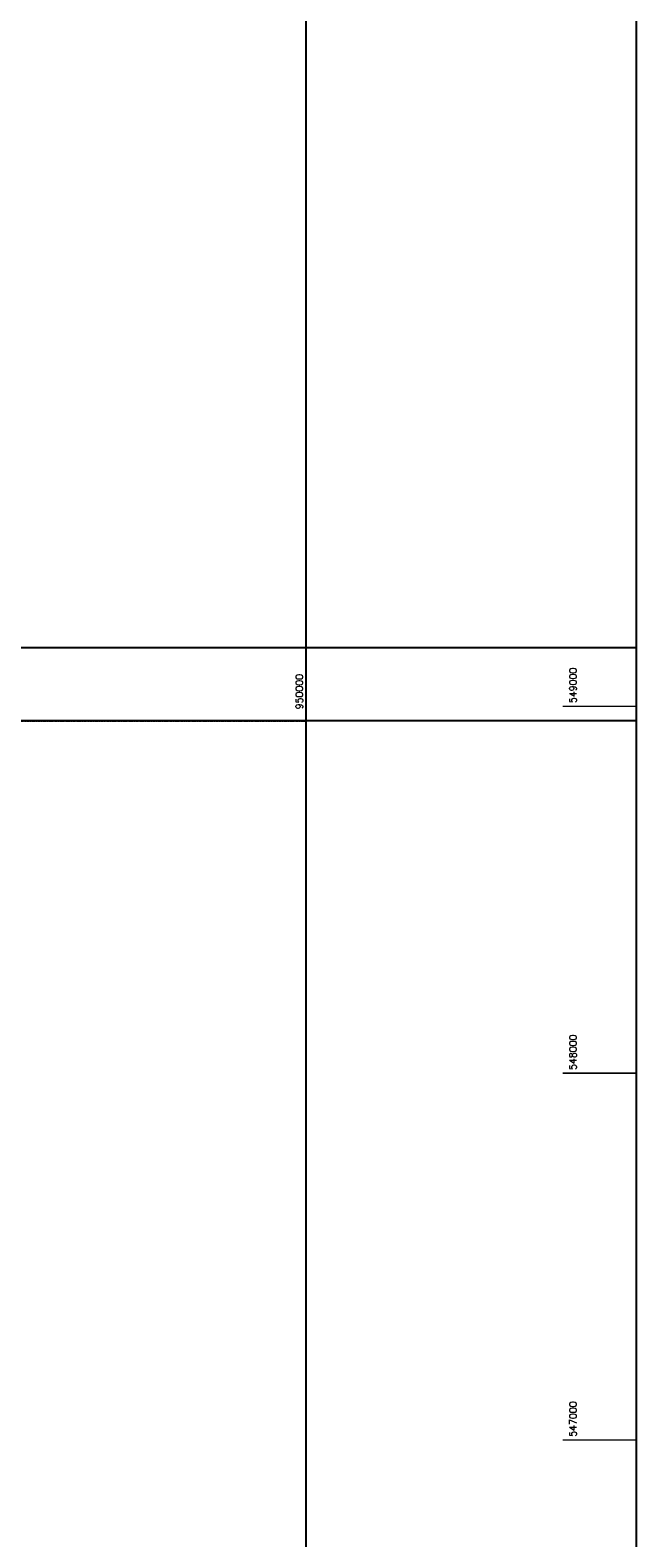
# Model space of a CAD drawing. Header units: feet. Extents: x 923032 to 950902, y 470215 to 606658.
# Tile 33 of 66: x 949248 to 950902, y 546733 to 550843. Entities that reach past the tile are written whole.
import ezdxf

# ---------------------------------------------------------------- set-up
doc = ezdxf.new("R2010")
doc.units = ezdxf.units.FT
doc.header["$MEASUREMENT"] = 0
doc.header["$XCLIPFRAME"] = 0
doc.linetypes.add('DASHED', pattern=[0.75, 0.5, -0.25])
doc.linetypes.add('DASHED2', pattern=[0.375, 0.25, -0.125])
doc.layers.add('ALIGNSPACE-24x36', color=1, linetype='DASHED2', plot=False)
for name, color, linetype in [('GRID-LABELS-X', 7, 'Continuous'), ('GRID-LABELS-Y', 7, 'Continuous'), ('GRID-TICKS-X', 7, 'Continuous'), ('GRID-TICKS-Y', 7, 'Continuous'), ('MATCHLINE', 7, 'DASHED')]:
    doc.layers.add(name, color=color, linetype=linetype)
doc.layers.add('MrSID', color=251, linetype='Continuous', transparency=0.2)
doc.styles.get("Standard").update_dxf_attribs({"font": 'simplex.shx'})
picture_1 = doc.add_image_def('image3.sid', size_in_pixel=(6317, 6971))

msp = doc.modelspace()

# ---------------------------------------------------------------- linework, layer by layer
at = {"layer": 'ALIGNSPACE-24x36'}
for points in [[(944000, 553216), (950900.2, 553216), (950900.2, 548960.2), (944000, 548960.2)], [(944000, 549160.2), (950900.2, 549160.2), (950900.2, 544904.4), (944000, 544904.4)]]:
    msp.add_lwpolyline(points, close=True, dxfattribs=at)
at = {"layer": 'GRID-TICKS-X', "const_width": 4, "flags": 128}
msp.add_lwpolyline([(950000, 549160.2), (950000, 548960.2)], dxfattribs=at)
at = {"layer": 'GRID-TICKS-Y', "const_width": 4, "flags": 128}
for points in [[(950700.2, 549000), (950900.2, 549000)], [(950700.2, 548000), (950900.2, 548000)], [(950700.2, 547000), (950900.2, 547000)]]:
    msp.add_lwpolyline(points, dxfattribs=at)
at = {"layer": 'MATCHLINE'}
for p, q in [((944000, 549160.2), (950000, 549160.2)), ((944000, 548960.2), (950000, 548960.2))]:
    msp.add_line(p, q, dxfattribs=at)

# ---------------------------------------------------------------- texts
at = {"layer": 'GRID-LABELS-X'}
msp.add_text('950000', height=18.75, rotation=90, dxfattribs=at).set_placement((949991.6, 548991.7))
at = {"layer": 'GRID-LABELS-Y'}
for s, p in [('549000', (950737.6, 549008.7)), ('548000', (950737.6, 548008.7)), ('547000', (950737.6, 547008.7))]:
    msp.add_text(s, height=18.75, rotation=90, dxfattribs=at).set_placement(p)

# ---------------------------------------------------------------- pictures from other files: only their frames are drawn
at = {"layer": 'MrSID'}
image = msp.add_image(picture_1, insert=(943865.4, 538494.6), size_in_units=(20725.1, 22870.7), dxfattribs=at)
image.set_boundary_path([(-0.5, -0.5), (1869.32, 6970.5)])

doc.saveas('drawing.dxf')
